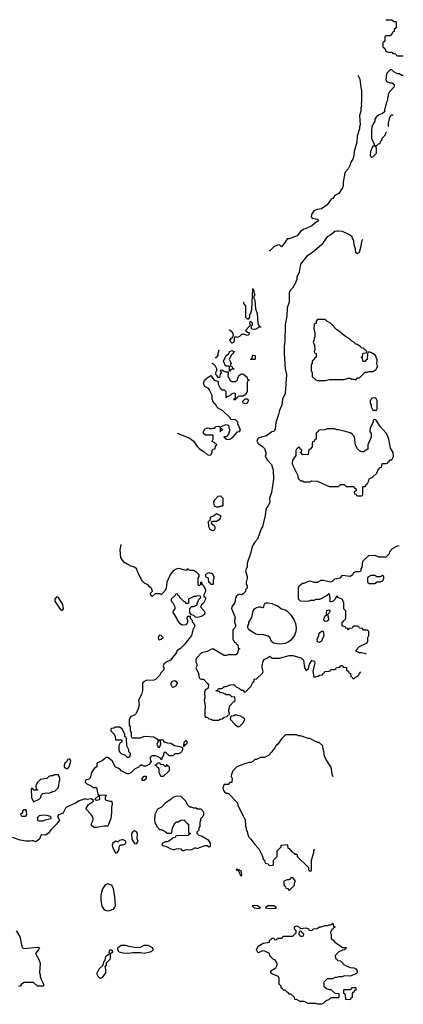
# Model space of a CAD drawing. Header units: inches. Extents: x 2668334 to 2765628, y 828034 to 955234.
# Tile 218 of 218: x 2714644 to 2718669, y 944898 to 955234. Entities that reach past the tile are written whole.
import ezdxf

# ---------------------------------------------------------------- set-up
doc = ezdxf.new("R2010")
doc.units = ezdxf.units.IN
doc.header["$MEASUREMENT"] = 0
doc.layers.add('C7914', color=7, linetype='Continuous')
doc.layers.add('C7915', color=7, linetype='Continuous')

msp = doc.modelspace()

# ---------------------------------------------------------------- linework, layer by layer
at = {"layer": 'C7914', "color": 4}
for points, elevation in [([(2717212, 950000), (2717191, 949910), (2717178, 949890), (2717138, 949782), (2717110, 949748), (2717087, 949710), (2717066, 949630), (2717031, 949530), (2717031, 949490), (2717012, 949450), (2717032, 949388), (2717032, 949370), (2717022, 949330), (2717022, 949310), (2717032, 949290), (2717032, 949268), (2717014, 949250), (2717014, 949230), (2716990, 949206), (2716970, 949198), (2716950, 949202), (2716938, 949198), (2716918, 949182), (2716910, 949166), (2716903, 949117), (2716871, 949070), (2716867, 949053), (2716901, 948970), (2716905, 948950), (2716898, 948930), (2716898, 948910), (2716912, 948870), (2716902, 948850), (2716882, 948830), (2716880, 948820), (2716882, 948730), (2716898, 948698), (2716913, 948693), (2716918, 948678), (2716933, 948673), (2716938, 948638), (2716954, 948630), (2716938, 948622), (2716934, 948590), (2716912, 948568), (2716830, 948566), (2716810, 948558), (2716790, 948558), (2716670, 948629), (2716650, 948624), (2716610, 948602), (2716551, 948589), (2716498, 948530), (2716491, 948510), (2716492, 948490), (2716502, 948470), (2716502, 948450), (2716492, 948430), (2716521, 948370), (2716526, 948326), (2716536, 948316), (2716550, 948311), (2716571, 948310), (2716611, 948270), (2716625, 948250), (2716622, 948218), (2716590, 948195), (2716582, 948170), (2716585, 948110), (2716579, 948090), (2716591, 948030), (2716585, 947970), (2716585, 947930), (2716590, 947914), (2716610, 947914), (2716630, 947894), (2716652, 947892), (2716670, 947882), (2716730, 947882), (2716748, 947892), (2716770, 947894), (2716790, 947914), (2716822, 947918), (2716827, 947933), (2716842, 947938), (2716846, 947950), (2716838, 947970), (2716838, 947990), (2716847, 948013), (2716848, 948032), (2716887, 948073), (2716902, 948078), (2716906, 948090), (2716902, 948122), (2716870, 948126), (2716850, 948146), (2716810, 948146), (2716796, 948156), (2716770, 948166), (2716750, 948166), (2716742, 948182), (2716710, 948186), (2716707, 948193), (2716722, 948198), (2716730, 948214), (2716770, 948214), (2716790, 948234), (2716810, 948234), (2716853, 948253), (2716890, 948254), (2716914, 948230), (2716950, 948214), (2716970, 948194), (2716990, 948194), (2716998, 948178), (2717010, 948174), (2717070, 948234), (2717086, 948270), (2717106, 948290), (2717106, 948310), (2717130, 948314), (2717190, 948374), (2717198, 948390), (2717189, 948430), (2717189, 948450), (2717200, 948500), (2717210, 948516), (2717238, 948530), (2717270, 948554), (2717290, 948532), (2717370, 948531), (2717470, 948559), (2717510, 948559), (2717596, 948536), (2717622, 948510), (2717631, 948430), (2717650, 948402), (2717676, 948424), (2717685, 948470), (2717710, 948506), (2717730, 948505), (2717737, 948497), (2717742, 948482), (2717721, 948390), (2717730, 948334), (2717750, 948334), (2717776, 948344), (2717790, 948354), (2717822, 948358), (2717827, 948373), (2717842, 948378), (2717847, 948393), (2717890, 948394), (2717902, 948398), (2717910, 948414), (2717950, 948414), (2717962, 948418), (2717967, 948433), (2718002, 948438), (2718010, 948454), (2718030, 948454), (2718038, 948438), (2718073, 948433), (2718074, 948410), (2718093, 948393), (2718098, 948378), (2718114, 948370), (2718118, 948338), (2718133, 948333), (2718138, 948318), (2718150, 948314), (2718167, 948333), (2718195, 948345), (2718209, 948371), (2718224, 948387)], 48), ([(2716746, 950000), (2716737, 949983), (2716710, 949966), (2716670, 949966), (2716658, 949962), (2716654, 949950), (2716684, 949924), (2716692, 949910), (2716692, 949888), (2716684, 949876), (2716670, 949869), (2716643, 949883), (2716628, 949910), (2716626, 949970), (2716642, 949978), (2716645, 950000)], 44), ([(2715705, 949724), (2715696, 949670), (2715703, 949590), (2715713, 949570), (2715730, 949548), (2715770, 949521), (2715810, 949502), (2715850, 949492), (2715870, 949474), (2715873, 949453), (2715882, 949430), (2715922, 949350), (2715950, 949322), (2715984, 949304), (2715994, 949290), (2716022, 949270), (2716032, 949250), (2716034, 949230), (2716014, 949210), (2716025, 949185), (2716038, 949182), (2716068, 949212), (2716111, 949211), (2716124, 949204), (2716135, 949205), (2716173, 949247), (2716184, 949270), (2716189, 949290), (2716190, 949334), (2716225, 949410), (2716265, 949455), (2716290, 949471), (2716310, 949476), (2716390, 949454), (2716402, 949458), (2716410, 949474), (2716418, 949458), (2716430, 949454), (2716470, 949454), (2716497, 949437), (2716522, 949410), (2716522, 949390), (2716514, 949370), (2716514, 949310), (2716518, 949298), (2716530, 949294), (2716546, 949310), (2716546, 949330), (2716553, 949333), (2716554, 949310), (2716573, 949293), (2716594, 949250), (2716594, 949230), (2716574, 949190), (2716578, 949178), (2716594, 949170), (2716592, 949150), (2716572, 949110), (2716552, 949090), (2716542, 949070), (2716578, 949030), (2716585, 949010), (2716584, 948996), (2716582, 948990), (2716550, 948969), (2716510, 948959), (2716490, 948962), (2716470, 948978), (2716446, 948986), (2716428, 949008), (2716428, 949052), (2716450, 949074), (2716470, 949074), (2716506, 949090), (2716506, 949110), (2716516, 949124), (2716520, 949140), (2716527, 949153), (2716546, 949170), (2716542, 949182), (2716510, 949186), (2716490, 949178), (2716470, 949178), (2716414, 949150), (2716414, 949110), (2716410, 949106), (2716387, 949107), (2716382, 949122), (2716367, 949127), (2716326, 949170), (2716322, 949182), (2716308, 949188), (2716302, 949202), (2716290, 949206), (2716278, 949202), (2716274, 949190), (2716234, 949150), (2716234, 949130), (2716252, 949112), (2716272, 949070), (2716272, 949050), (2716254, 949030), (2716252, 949010), (2716291, 948951), (2716296, 948930), (2716320, 948900), (2716350, 948881), (2716394, 948886), (2716408, 948910), (2716408, 948930), (2716398, 948950), (2716400, 948960), (2716410, 948974), (2716434, 948974), (2716434, 948950), (2716452, 948932), (2716453, 948913), (2716470, 948894), (2716482, 948870), (2716462, 948830), (2716445, 948770), (2716371, 948670), (2716330, 948633), (2716292, 948610), (2716291, 948590), (2716225, 948510), (2716182, 948490), (2716158, 948470), (2716151, 948450), (2716158, 948430), (2716158, 948410), (2716124, 948376), (2716110, 948349), (2716070, 948308), (2716050, 948302), (2715970, 948298), (2715940, 948280), (2715932, 948270), (2715932, 948192), (2715922, 948150), (2715892, 948090), (2715898, 948050), (2715891, 948010), (2715865, 947950), (2715850, 947935), (2715810, 947918), (2715791, 947890), (2715792, 947830), (2715802, 947810), (2715802, 947770), (2715812, 947750), (2715813, 947713), (2715818, 947698), (2715830, 947694), (2715910, 947694), (2715950, 947712), (2716009, 947711), (2716050, 947705), (2716084, 947684), (2716090, 947674), (2716150, 947674), (2716154, 947654), (2716166, 947654), (2716190, 947642), (2716230, 947638), (2716270, 947615), (2716325, 947605), (2716354, 947594), (2716352, 947570), (2716342, 947550), (2716330, 947538), (2716310, 947528), (2716273, 947527), (2716250, 947506), (2716208, 947508), (2716202, 947522), (2716187, 947527), (2716182, 947542), (2716170, 947546), (2716154, 947530), (2716154, 947510), (2716134, 947490), (2716134, 947470), (2716130, 947466), (2716122, 947482), (2716096, 947496), (2716070, 947506), (2716030, 947506), (2716014, 947490), (2716014, 947470), (2716022, 947450), (2716004, 947416), (2715970, 947398), (2715950, 947398), (2715930, 947408), (2715913, 947407), (2715892, 947388), (2715850, 947368), (2715811, 947329), (2715790, 947318), (2715770, 947318), (2715735, 947335), (2715708, 947350), (2715700, 947360), (2715676, 947376), (2715650, 947388), (2715613, 947453), (2715570, 947489), (2715550, 947488), (2715510, 947455), (2715454, 947430), (2715454, 947390), (2715426, 947374), (2715398, 947330), (2715385, 947275), (2715370, 947262), (2715334, 947250), (2715332, 947230), (2715350, 947212), (2715394, 947190), (2715410, 947174), (2715450, 947174), (2715464, 947104), (2715470, 947094), (2715490, 947092), (2715530, 947098), (2715550, 947092), (2715542, 947070), (2715542, 947050), (2715546, 947046), (2715590, 947031), (2715612, 947030), (2715613, 946993), (2715606, 946970), (2715607, 946910), (2715599, 946850), (2715570, 946769), (2715530, 946769), (2715450, 946754), (2715430, 946755), (2715402, 946770), (2715395, 946790), (2715415, 946830), (2715415, 946850), (2715409, 946870), (2715395, 946890), (2715338, 946950), (2715366, 946994), (2715418, 947030), (2715418, 947038), (2715395, 947055), (2715350, 947049), (2715330, 947054), (2715267, 947033), (2715230, 947010), (2715134, 946966), (2715124, 946956), (2715105, 946915), (2715096, 946904), (2715050, 946886), (2715042, 946870), (2715062, 946830), (2715030, 946788), (2714971, 946729), (2714946, 946694), (2714910, 946675), (2714870, 946678), (2714850, 946629), (2714810, 946604), (2714790, 946615), (2714770, 946615), (2714750, 946609), (2714710, 946609), (2714650, 946622), (2714570, 946649)], 44), ([(2718278, 948575), (2718276, 948576), (2718230, 948589), (2718210, 948588), (2718166, 948610), (2718210, 948654), (2718290, 948694), (2718298, 948710), (2718298, 948750), (2718306, 948770), (2718306, 948810), (2718290, 948826), (2718250, 948826), (2718242, 948842), (2718210, 948846), (2718202, 948862), (2718190, 948866), (2718150, 948866), (2718138, 948862), (2718133, 948847), (2718098, 948842), (2718090, 948826), (2718082, 948842), (2718067, 948847), (2718062, 948862), (2718027, 948867), (2718026, 948910), (2718042, 948918), (2718047, 948933), (2718062, 948938), (2718066, 948950), (2718066, 949030), (2718046, 949050), (2718046, 949110), (2718030, 949146), (2717986, 949170), (2717970, 949186), (2717951, 949149), (2717932, 949130), (2717910, 949122), (2717904, 949124), (2717898, 949130), (2717902, 949150), (2717898, 949190), (2717890, 949206), (2717872, 949188), (2717790, 949146), (2717750, 949146), (2717730, 949138), (2717696, 949136), (2717668, 949128), (2717590, 949129), (2717568, 949152), (2717569, 949270), (2717578, 949290), (2717610, 949318), (2717630, 949318), (2717650, 949331), (2717690, 949345), (2717730, 949331), (2717769, 949331), (2717808, 949352), (2717828, 949352), (2717910, 949332), (2717930, 949342), (2717950, 949366), (2718010, 949374), (2718030, 949402), (2718110, 949392), (2718138, 949410), (2718149, 949431), (2718170, 949442), (2718210, 949442), (2718226, 949450), (2718226, 949470), (2718236, 949484), (2718246, 949550), (2718306, 949610), (2718370, 949612), (2718410, 949594), (2718490, 949594), (2718526, 949630), (2718528, 949652), (2718556, 949684), (2718610, 949712), (2718625, 949713)], 48), ([(2717550, 947728), (2717433, 947727), (2717390, 947686), (2717352, 947630), (2717332, 947610), (2717322, 947590), (2717302, 947570), (2717291, 947549), (2717254, 947510), (2717211, 947489), (2717170, 947488), (2717130, 947468), (2717113, 947467), (2717094, 947450), (2717070, 947438), (2717050, 947438), (2717030, 947428), (2717013, 947427), (2716922, 947390), (2716882, 947350), (2716865, 947310), (2716862, 947290), (2716872, 947270), (2716870, 947226), (2716850, 947226), (2716830, 947206), (2716790, 947206), (2716774, 947170), (2716784, 947144), (2716794, 947130), (2716810, 947114), (2716833, 947113), (2716930, 947014), (2716932, 946990), (2717011, 946831), (2717012, 946770), (2717022, 946750), (2717022, 946730), (2717032, 946712), (2717033, 946693), (2717042, 946670), (2717052, 946650), (2717071, 946631), (2717110, 946574), (2717154, 946530), (2717192, 946452), (2717198, 946418), (2717214, 946410), (2717218, 946378), (2717250, 946374), (2717258, 946358), (2717270, 946354), (2717302, 946358), (2717306, 946370), (2717306, 946410), (2717346, 946450), (2717346, 946510), (2717386, 946550), (2717386, 946570), (2717450, 946574), (2717454, 946570), (2717458, 946538), (2717470, 946534), (2717500, 946500), (2717524, 946484), (2717530, 946474), (2717553, 946473), (2717554, 946450), (2717673, 946333), (2717674, 946310), (2717690, 946294), (2717702, 946298), (2717706, 946310), (2717706, 946410), (2717729, 946490), (2717730, 946514), (2717742, 946526)], 48), ([(2717932, 947286), (2717922, 947310), (2717915, 947370), (2717909, 947390), (2717855, 947470), (2717843, 947503), (2717835, 947555), (2717827, 947573), (2717826, 947610), (2717787, 947647), (2717768, 947648), (2717687, 947687), (2717670, 947688), (2717590, 947718), (2717570, 947718), (2717550, 947728)], 48), ([(2714608, 945668), (2714646, 945610), (2714665, 945505), (2714672, 945492), (2714690, 945485), (2714830, 945499), (2714852, 945490), (2714843, 945470), (2714811, 945430), (2714845, 945370), (2714858, 945330), (2714851, 945230), (2714858, 945210), (2714858, 945190), (2714871, 945151), (2714892, 945110), (2714893, 945087), (2714830, 945089), (2714788, 945128), (2714690, 945128), (2714662, 945110), (2714650, 945088), (2714630, 945084)], 44)]:
    msp.add_lwpolyline(points, dxfattribs=dict(at, elevation=elevation))
for points, elevation in [([(2716650, 949306), (2716642, 949322), (2716627, 949327), (2716626, 949370), (2716602, 949382), (2716598, 949390), (2716598, 949410), (2716603, 949417), (2716630, 949432), (2716662, 949422), (2716682, 949390), (2716682, 949370), (2716674, 949350), (2716674, 949310), (2716670, 949306)], 44), ([(2718450, 949398), (2718430, 949386), (2718390, 949386), (2718370, 949398), (2718330, 949398), (2718298, 949382), (2718294, 949370), (2718294, 949330), (2718310, 949314), (2718370, 949314), (2718382, 949318), (2718390, 949334), (2718430, 949334), (2718455, 949345), (2718466, 949370), (2718466, 949390)], 48), ([(2715030, 949175), (2715013, 949150), (2715013, 949130), (2715070, 949047), (2715090, 949031), (2715105, 949050), (2715096, 949096), (2715050, 949169)], 44), ([(2717370, 948679), (2717306, 948690), (2717285, 948705), (2717270, 948748), (2717250, 948762), (2717190, 948779), (2717150, 948778), (2717123, 948783), (2717048, 948830), (2717038, 948850), (2717038, 948870), (2717048, 948890), (2717049, 948910), (2717080, 948960), (2717094, 949030), (2717108, 949050), (2717130, 949065), (2717152, 949072), (2717170, 949072), (2717190, 949062), (2717196, 949064), (2717206, 949070), (2717208, 949092), (2717216, 949104), (2717230, 949111), (2717250, 949111), (2717290, 949105), (2717350, 949081), (2717390, 949051), (2717430, 949038), (2717447, 949027), (2717485, 948990), (2717519, 948939), (2717537, 948897), (2717546, 948850), (2717543, 948810), (2717527, 948770), (2717490, 948719), (2717461, 948699), (2717430, 948685)], 48), ([(2717850, 948915), (2717835, 948930), (2717836, 948936), (2717846, 948974), (2717868, 948990), (2717864, 949004), (2717867, 949033), (2717890, 949038), (2717902, 949030), (2717890, 949006), (2717874, 948990), (2717885, 948950), (2717885, 948930), (2717870, 948919)], 48), ([(2716110, 948774), (2716098, 948750), (2716102, 948730), (2716110, 948725), (2716130, 948732), (2716148, 948750), (2716130, 948768)], 44), ([(2717790, 948695), (2717770, 948702), (2717766, 948730), (2717783, 948770), (2717786, 948794), (2717810, 948814), (2717830, 948814), (2717835, 948770), (2717810, 948709)], 48), ([(2716250, 948224), (2716244, 948230), (2716233, 948250), (2716233, 948270), (2716250, 948291), (2716270, 948296), (2716286, 948286), (2716296, 948270), (2716281, 948239), (2716270, 948229)], 44), ([(2716910, 947938), (2716892, 947928), (2716858, 947922), (2716854, 947890), (2716900, 947840), (2716930, 947814), (2716950, 947814), (2716990, 947854), (2717006, 947890), (2716986, 947910), (2716962, 947922), (2716948, 947928), (2716929, 947929)], 48), ([(2715690, 947808), (2715650, 947808), (2715630, 947798), (2715606, 947794), (2715602, 947790), (2715602, 947770), (2715635, 947735), (2715645, 947710), (2715650, 947674), (2715710, 947674), (2715714, 947670), (2715714, 947650), (2715698, 947642), (2715685, 947615), (2715685, 947570), (2715692, 947550), (2715710, 947532), (2715752, 947512), (2715770, 947494), (2715790, 947494), (2715802, 947498), (2715806, 947530), (2715788, 947548), (2715788, 947570), (2715768, 947610), (2715766, 947690), (2715762, 947702), (2715747, 947707), (2715746, 947730), (2715718, 947790)], 44), ([(2716110, 947666), (2716098, 947662), (2716082, 947630), (2716098, 947598), (2716110, 947594), (2716126, 947630), (2716122, 947662)], 44), ([(2716370, 947606), (2716366, 947606), (2716369, 947650), (2716390, 947671), (2716402, 947650), (2716390, 947626), (2716378, 947622)], 44), ([(2715170, 947474), (2715150, 947468), (2715135, 947445), (2715118, 947430), (2715112, 947410), (2715112, 947390), (2715130, 947372), (2715150, 947372), (2715162, 947390), (2715179, 947450)], 44), ([(2716170, 947394), (2716182, 947398), (2716190, 947414), (2716198, 947398), (2716214, 947390), (2716212, 947350), (2716150, 947288), (2716126, 947290), (2716116, 947316), (2716106, 947330), (2716106, 947370), (2716102, 947382), (2716087, 947387), (2716082, 947402), (2716066, 947410), (2716082, 947418), (2716090, 947434), (2716113, 947433), (2716118, 947418), (2716150, 947414)], 44), ([(2715010, 947308), (2714990, 947298), (2714970, 947298), (2714951, 947289), (2714930, 947268), (2714861, 947259), (2714832, 947230), (2714814, 947190), (2714818, 947158), (2714832, 947152), (2714830, 947146), (2714790, 947146), (2714782, 947162), (2714770, 947166), (2714764, 947156), (2714768, 947068), (2714790, 947022), (2714848, 947052), (2714866, 947070), (2714868, 947092), (2714888, 947112), (2714930, 947118), (2714950, 947114), (2714976, 947124), (2714990, 947134), (2715010, 947132), (2715048, 947170), (2715056, 947196), (2715058, 947230), (2715066, 947250), (2715066, 947270), (2715050, 947306)], 44), ([(2715930, 947246), (2715928, 947270), (2715950, 947294), (2715970, 947294), (2715970, 947266), (2715950, 947246)], 44), ([(2715470, 947086), (2715434, 947050), (2715450, 947042), (2715470, 947045), (2715486, 947050), (2715482, 947082)], 44), ([(2716290, 947082), (2716250, 947068), (2716231, 947049), (2716172, 947010), (2716131, 946969), (2716090, 946948), (2716061, 946890), (2716058, 946830), (2716062, 946810), (2716084, 946764), (2716110, 946734), (2716130, 946732), (2716172, 946712), (2716190, 946694), (2716230, 946694), (2716242, 946698), (2716248, 946750), (2716276, 946804), (2716290, 946812), (2716310, 946814), (2716330, 946832), (2716373, 946833), (2716378, 946818), (2716390, 946814), (2716398, 946798), (2716414, 946790), (2716414, 946710), (2716418, 946698), (2716433, 946693), (2716433, 946687), (2716418, 946682), (2716414, 946670), (2716411, 946669), (2716293, 946667), (2716278, 946662), (2716274, 946650), (2716256, 946644), (2716210, 946609), (2716190, 946602), (2716170, 946602), (2716142, 946590), (2716134, 946570), (2716190, 946552), (2716231, 946531), (2716256, 946524), (2716270, 946522), (2716289, 946531), (2716310, 946532), (2716334, 946530), (2716350, 946514), (2716370, 946514), (2716390, 946522), (2716410, 946518), (2716450, 946522), (2716480, 946540), (2716490, 946542), (2716510, 946532), (2716530, 946545), (2716590, 946565), (2716610, 946565), (2716630, 946551), (2716647, 946553), (2716645, 946590), (2716630, 946617), (2716550, 946664), (2716526, 946670), (2716506, 946690), (2716506, 946710), (2716526, 946730), (2716526, 946750), (2716536, 946764), (2716538, 946810), (2716546, 946830), (2716546, 946850), (2716576, 946884), (2716576, 946916), (2716547, 946947), (2716510, 946948), (2716496, 946956), (2716470, 946958), (2716447, 946967), (2716429, 946969), (2716408, 946990), (2716388, 947030), (2716339, 947079)], 48), ([(2714710, 946938), (2714690, 946938), (2714674, 946930), (2714673, 946907), (2714654, 946890), (2714658, 946878), (2714670, 946874), (2714710, 946874), (2714718, 946890), (2714715, 946930)], 44), ([(2714897, 946883), (2714850, 946878), (2714830, 946858), (2714830, 946827), (2714850, 946823), (2714890, 946825), (2714910, 946835), (2714973, 946847), (2714975, 946855), (2714968, 946870), (2714930, 946881)], 44), ([(2715850, 946718), (2715830, 946708), (2715818, 946690), (2715822, 946630), (2715847, 946587), (2715870, 946582), (2715888, 946610), (2715876, 946636), (2715879, 946690), (2715870, 946708)], 48), ([(2715730, 946624), (2715717, 946623), (2715690, 946618), (2715677, 946603), (2715670, 946602), (2715650, 946612), (2715622, 946590), (2715613, 946570), (2715618, 946550), (2715650, 946483), (2715667, 946493), (2715679, 946510), (2715689, 946530), (2715689, 946551), (2715696, 946564), (2715708, 946572), (2715730, 946572), (2715750, 946582), (2715758, 946590), (2715758, 946610)], 48), ([(2716922, 946318), (2716914, 946310), (2716940, 946300), (2716962, 946250), (2716970, 946246), (2716975, 946250), (2716972, 946292), (2716950, 946306), (2716942, 946302), (2716946, 946310)], 48), ([(2715570, 946161), (2715550, 946155), (2715536, 946144), (2715513, 946110), (2715496, 946044), (2715495, 945990), (2715507, 945927), (2715529, 945890), (2715570, 945878), (2715590, 945881), (2715630, 945900), (2715643, 945917), (2715648, 945930), (2715641, 946030), (2715627, 946110), (2715610, 946149)], 48), ([(2717510, 946226), (2717490, 946226), (2717470, 946206), (2717450, 946206), (2717414, 946190), (2717414, 946150), (2717434, 946130), (2717438, 946118), (2717453, 946113), (2717470, 946094), (2717526, 946150), (2717526, 946170), (2717536, 946184), (2717536, 946196)], 48), ([(2717110, 945935), (2717085, 945930), (2717105, 945910), (2717150, 945905), (2717169, 945910), (2717138, 945930)], 48), ([(2717310, 945933), (2717248, 945932), (2717222, 945910), (2717270, 945902), (2717330, 945908), (2717338, 945910)], 48), ([(2718030, 945494), (2718070, 945494), (2718074, 945490), (2718058, 945482), (2718054, 945470), (2718030, 945468), (2717994, 945450), (2717954, 945410), (2717958, 945378), (2717972, 945372), (2717978, 945358), (2718010, 945354), (2718034, 945330), (2718038, 945318), (2718064, 945304), (2718110, 945285), (2718150, 945281), (2718171, 945271), (2718185, 945250), (2718184, 945236), (2718177, 945223), (2718165, 945215), (2718110, 945195), (2718050, 945198), (2718027, 945187), (2717990, 945186), (2717970, 945178), (2717950, 945178), (2717927, 945167), (2717870, 945166), (2717834, 945130), (2717834, 945090), (2717864, 945064), (2717890, 945054), (2717910, 945054), (2717950, 945014), (2717993, 945013), (2717994, 944970), (2717990, 944966), (2717910, 944966), (2717892, 944948), (2717854, 944930), (2717830, 944908), (2717810, 944898), (2717770, 944898), (2717750, 944908), (2717670, 944906), (2717630, 944928), (2717588, 944928), (2717547, 944947), (2717530, 944948), (2717526, 944970), (2717490, 945006), (2717470, 945006), (2717462, 945022), (2717450, 945026), (2717430, 945046), (2717410, 945046), (2717402, 945062), (2717386, 945070), (2717386, 945090), (2717368, 945108), (2717368, 945170), (2717358, 945190), (2717295, 945215), (2717278, 945230), (2717278, 945250), (2717330, 945282), (2717346, 945310), (2717346, 945330), (2717330, 945346), (2717326, 945366), (2717306, 945370), (2717270, 945406), (2717266, 945430), (2717216, 945456), (2717190, 945461), (2717150, 945438), (2717142, 945442), (2717129, 945470), (2717148, 945510), (2717200, 945540), (2717266, 945550), (2717266, 945570), (2717282, 945578), (2717290, 945594), (2717310, 945594), (2717318, 945578), (2717330, 945574), (2717342, 945578), (2717350, 945594), (2717390, 945594), (2717402, 945598), (2717410, 945614), (2717510, 945614), (2717546, 945650), (2717546, 945670), (2717526, 945690), (2717526, 945710), (2717550, 945722), (2717574, 945710), (2717590, 945694), (2717650, 945702), (2717674, 945690), (2717678, 945678), (2717710, 945674), (2717728, 945692), (2717767, 945693), (2717790, 945711), (2717808, 945712), (2717850, 945725), (2717875, 945725), (2717893, 945733), (2717907, 945733), (2717922, 945738), (2717926, 945750), (2717931, 945751), (2717938, 945718), (2717950, 945714), (2717952, 945708), (2717938, 945702), (2717934, 945690), (2717920, 945680), (2717904, 945656), (2717904, 945644), (2717914, 945630), (2717914, 945590), (2717918, 945578), (2717930, 945574), (2717952, 945552), (2718014, 945510)], 44), ([(2717590, 945666), (2717578, 945662), (2717574, 945630), (2717590, 945614), (2717610, 945614), (2717622, 945618), (2717626, 945630), (2717622, 945642), (2717607, 945647), (2717602, 945662)], 44), ([(2715490, 945169), (2715469, 945190), (2715458, 945210), (2715458, 945230), (2715478, 945270), (2715515, 945305), (2715530, 945351), (2715540, 945360), (2715543, 945390), (2715550, 945405), (2715586, 945430), (2715583, 945443), (2715589, 945471), (2715610, 945471), (2715618, 945450), (2715610, 945438), (2715592, 945428), (2715595, 945385), (2715591, 945370), (2715552, 945330), (2715551, 945310), (2715538, 945290), (2715545, 945265), (2715546, 945230), (2715510, 945178)], 44), ([(2715950, 945433), (2715910, 945439), (2715830, 945439), (2715790, 945433), (2715730, 945434), (2715687, 945447), (2715674, 945470), (2715674, 945490), (2715681, 945499), (2715710, 945518), (2715750, 945518), (2715790, 945507), (2715870, 945495), (2715910, 945499), (2715950, 945518), (2715990, 945518), (2716034, 945494), (2716045, 945470), (2716025, 945450), (2716010, 945444)], 44), ([(2718110, 944946), (2718067, 944947), (2718062, 945002), (2718046, 945010), (2718046, 945050), (2718050, 945054), (2718110, 945054), (2718122, 945058), (2718130, 945074), (2718170, 945074), (2718170, 945046), (2718158, 945042), (2718150, 945026), (2718138, 945022), (2718134, 945010), (2718134, 944970), (2718118, 944962)], 44)]:
    msp.add_lwpolyline(points, close=True, dxfattribs=dict(at, elevation=elevation))
at = {"layer": 'C7915', "color": 4}
for points, elevation in [([(2718486, 955234), (2718550, 955234), (2718570, 955214), (2718590, 955214), (2718594, 955210), (2718594, 955150), (2718574, 955130), (2718574, 955110), (2718558, 955102), (2718554, 955090), (2718530, 955066), (2718490, 955066), (2718478, 955062), (2718474, 955050), (2718474, 955010), (2718454, 954990), (2718454, 954950), (2718474, 954930), (2718485, 954905), (2718510, 954894), (2718550, 954894), (2718558, 954878), (2718590, 954874), (2718598, 954858), (2718610, 954854), (2718669, 954853)], 48), ([(2718193, 954652), (2718212, 954610), (2718222, 954522), (2718231, 954490), (2718231, 954370), (2718226, 954350), (2718231, 954330), (2718225, 954310), (2718225, 954270), (2718211, 954229), (2718217, 954130), (2718211, 954110), (2718211, 954090), (2718186, 954010), (2718181, 953950), (2718155, 953850), (2718150, 953806), (2718138, 953770), (2718120, 953740), (2718111, 953709), (2718091, 953670), (2718062, 953638), (2718055, 953625), (2718037, 953530), (2718037, 953490), (2718031, 953469), (2717992, 953410), (2717952, 953388), (2717930, 953358), (2717911, 953349), (2717870, 953289), (2717810, 953248), (2717770, 953242), (2717730, 953228), (2717705, 953190), (2717704, 953164), (2717714, 953150), (2717770, 953141), (2717781, 953130), (2717770, 953115), (2717750, 953104), (2717710, 953070), (2717650, 953041), (2717625, 953035), (2717592, 953010), (2717555, 952965), (2717470, 952935), (2717450, 952934), (2717430, 952899), (2717390, 952849), (2717370, 952869), (2717350, 952868), (2717312, 952848), (2717270, 952808), (2717261, 952807)], 44), ([(2718668, 954648), (2718650, 954648), (2718630, 954666), (2718610, 954666), (2718570, 954688), (2718550, 954708), (2718530, 954708), (2718492, 954670), (2718491, 954630), (2718485, 954605), (2718492, 954590), (2718502, 954582), (2718530, 954572), (2718552, 954572), (2718572, 954552), (2718574, 954530), (2718525, 954475), (2718512, 954450), (2718511, 954430), (2718502, 954410), (2718502, 954390), (2718492, 954368), (2718491, 954349), (2718473, 954287), (2718472, 954268), (2718452, 954248), (2718408, 954232), (2718385, 954210), (2718372, 954190), (2718372, 954170), (2718350, 954135), (2718340, 954110), (2718335, 954070), (2718336, 953990), (2718341, 953970), (2718362, 953930), (2718362, 953922), (2718370, 953914), (2718390, 953914), (2718408, 953932), (2718426, 953934), (2718430, 953954), (2718448, 953972), (2718449, 953990), (2718479, 954021), (2718490, 954052), (2718493, 954055)], 48), ([(2718515, 954112), (2718515, 954145), (2718528, 954212), (2718550, 954234), (2718563, 954234)], 48), ([(2718242, 952925), (2718230, 952906), (2718225, 952855), (2718205, 952790), (2718190, 952775), (2718170, 952788), (2718167, 952830), (2718155, 952870), (2718149, 952909), (2718130, 952958), (2718098, 952978), (2718030, 953009), (2717990, 953015), (2717970, 953015), (2717950, 953009), (2717910, 952975), (2717870, 952954), (2717811, 952870), (2717718, 952790), (2717658, 952750), (2717591, 952669), (2717575, 952585), (2717552, 952530), (2717551, 952510), (2717538, 952470), (2717505, 952415), (2717485, 952395), (2717472, 952370), (2717472, 952270), (2717451, 952210), (2717446, 952126), (2717428, 952032), (2717425, 951855), (2717418, 951810), (2717419, 951730), (2717431, 951570), (2717445, 951510), (2717431, 951310), (2717401, 951250), (2717396, 951190), (2717371, 951130), (2717361, 951090), (2717330, 951006), (2717324, 950936), (2717312, 950910), (2717290, 950908), (2717234, 950866), (2717155, 950845), (2717138, 950830), (2717131, 950810), (2717146, 950786), (2717193, 950753), (2717211, 950731), (2717225, 950690), (2717225, 950670), (2717218, 950650), (2717245, 950610), (2717286, 950566), (2717304, 950504), (2717306, 950410), (2717287, 950270), (2717266, 950210), (2717267, 950170), (2717250, 950130), (2717235, 950110), (2717226, 950090), (2717215, 950010), (2717212, 950000)], 48), ([(2716991, 952272), (2716992, 952270), (2716993, 952253), (2717012, 952230), (2717014, 952110), (2717030, 952094), (2717050, 952094), (2717058, 952110), (2717060, 952140), (2717070, 952154), (2717079, 952190), (2717090, 952412), (2717102, 952390), (2717102, 952370), (2717111, 952350), (2717102, 952330), (2717102, 952310), (2717111, 952291), (2717120, 952200), (2717135, 952150), (2717142, 952050), (2717158, 952018), (2717174, 952010), (2717170, 952006), (2717150, 952008), (2717132, 951990), (2717110, 951983), (2717084, 951984), (2717078, 951990), (2717075, 952010), (2717078, 952022), (2717086, 952030), (2717086, 952050), (2717070, 952066), (2717058, 952062), (2717054, 952050), (2717062, 952030), (2717060, 952020), (2717014, 951970), (2717033, 951953), (2717051, 951951), (2717050, 951926), (2717030, 951918), (2717008, 951928), (2716972, 951928), (2716952, 951910), (2716930, 951898), (2716910, 951906), (2716898, 951902), (2716892, 951848), (2716870, 951838), (2716858, 951850), (2716849, 951871), (2716870, 951894), (2716882, 951898), (2716886, 951930), (2716875, 951955), (2716853, 951973), (2716841, 951975)], 44), ([(2716696, 951688), (2716710, 951688), (2716725, 951710), (2716726, 951734), (2716738, 951770), (2716738, 951770)], 44), ([(2716296, 950895), (2716430, 950842), (2716469, 950809), (2716509, 950750), (2716530, 950729), (2716579, 950699), (2716610, 950669), (2716630, 950662), (2716650, 950666), (2716662, 950690), (2716664, 950716), (2716673, 950727), (2716694, 950730), (2716698, 950762), (2716713, 950767), (2716714, 950774), (2716698, 950778), (2716693, 950793), (2716665, 950805), (2716662, 950810), (2716674, 950830), (2716674, 950870), (2716670, 950874), (2716593, 950873), (2716574, 950890), (2716572, 950910), (2716585, 950935), (2716610, 950948), (2716627, 950947), (2716650, 950938), (2716670, 950946), (2716690, 950946), (2716698, 950962), (2716730, 950966), (2716742, 950962), (2716746, 950950), (2716746, 950910), (2716750, 950906), (2716758, 950922), (2716774, 950930), (2716758, 950938), (2716754, 950950), (2716758, 950962), (2716810, 950986), (2716830, 950978), (2716838, 950970), (2716838, 950950), (2716848, 950930), (2716836, 950884), (2716810, 950854), (2716790, 950854), (2716786, 950850), (2716802, 950842), (2716806, 950830), (2716812, 950828), (2716850, 950829), (2716882, 950850), (2716930, 950906), (2716952, 950910), (2716962, 950930), (2716932, 950990), (2716932, 951010), (2716910, 951032), (2716858, 951038), (2716854, 951054), (2716771, 951131), (2716730, 951152), (2716712, 951170), (2716702, 951190), (2716682, 951210), (2716670, 951234), (2716665, 951250), (2716662, 951290), (2716632, 951352), (2716624, 951364), (2716585, 951385), (2716572, 951410), (2716582, 951450), (2716610, 951475), (2716650, 951498), (2716670, 951466), (2716686, 951450), (2716718, 951438), (2716726, 951430), (2716728, 951408), (2716747, 951367), (2716767, 951347), (2716790, 951348), (2716808, 951330), (2716806, 951270), (2716810, 951266), (2716822, 951278), (2716852, 951288), (2716874, 951310), (2716890, 951318), (2716906, 951310), (2716906, 951270), (2716902, 951258), (2716886, 951250), (2716890, 951246), (2716907, 951247), (2716914, 951254), (2716914, 951266), (2716932, 951268), (2716938, 951282), (2716950, 951286), (2716990, 951286), (2717018, 951302), (2717034, 951330), (2717033, 951427), (2717038, 951442), (2717054, 951450), (2717038, 951458), (2717033, 951473), (2716994, 951510), (2716970, 951512), (2716943, 951497), (2716928, 951472), (2716926, 951450), (2716910, 951434), (2716873, 951433), (2716858, 951438), (2716832, 951490), (2716834, 951534), (2716810, 951534), (2716784, 951544), (2716770, 951554), (2716747, 951553), (2716747, 951547), (2716758, 951538), (2716758, 951530), (2716748, 951512), (2716742, 951478), (2716730, 951474), (2716717, 951497), (2716702, 951510), (2716702, 951530), (2716714, 951550), (2716714, 951570), (2716697, 951597), (2716677, 951617), (2716664, 951624)], 44), ([(2716645, 950000), (2716647, 950013), (2716686, 950030), (2716710, 950052), (2716751, 950031), (2716751, 950009), (2716746, 950000)], 44)]:
    msp.add_lwpolyline(points, dxfattribs=dict(at, elevation=elevation))
for points, elevation in [([(2718370, 953906), (2718350, 953906), (2718325, 953850), (2718322, 953810), (2718330, 953794), (2718350, 953794), (2718387, 953833), (2718387, 953887), (2718382, 953902)], 48), ([(2717850, 952086), (2717770, 952086), (2717754, 952070), (2717754, 952050), (2717738, 952042), (2717734, 952030), (2717732, 951990), (2717742, 951950), (2717742, 951910), (2717733, 951887), (2717732, 951868), (2717722, 951850), (2717737, 951817), (2717742, 951770), (2717734, 951750), (2717738, 951738), (2717754, 951730), (2717754, 951690), (2717738, 951682), (2717733, 951667), (2717714, 951650), (2717714, 951630), (2717702, 951610), (2717702, 951550), (2717713, 951527), (2717714, 951490), (2717750, 951452), (2717770, 951445), (2717850, 951446), (2717890, 951456), (2718050, 951458), (2718090, 951471), (2718111, 951471), (2718130, 951462), (2718150, 951462), (2718170, 951454), (2718190, 951474), (2718210, 951474), (2718270, 951534), (2718290, 951534), (2718310, 951542), (2718350, 951542), (2718380, 951560), (2718398, 951590), (2718396, 951616), (2718388, 951630), (2718396, 951644), (2718396, 951664), (2718378, 951710), (2718350, 951729), (2718310, 951746), (2718298, 951742), (2718293, 951727), (2718290, 951666), (2718278, 951662), (2718270, 951646), (2718250, 951646), (2718246, 951650), (2718242, 951682), (2718226, 951690), (2718242, 951698), (2718248, 951732), (2718282, 951738), (2718286, 951750), (2718250, 951786), (2718228, 951788), (2718222, 951802), (2718210, 951806), (2718190, 951826), (2718170, 951828), (2718150, 951848), (2718130, 951858), (2718110, 951878), (2718050, 951918), (2717990, 951968), (2717970, 951978), (2717906, 952050), (2717866, 952070)], 52), ([(2716850, 951546), (2716846, 951546), (2716846, 951590), (2716838, 951598), (2716810, 951598), (2716802, 951602), (2716782, 951650), (2716809, 951710), (2716835, 951725), (2716849, 951751), (2716870, 951762), (2716894, 951750), (2716882, 951730), (2716865, 951715), (2716842, 951670), (2716862, 951630), (2716854, 951610), (2716858, 951598), (2716870, 951594), (2716878, 951578), (2716892, 951570), (2716890, 951566), (2716858, 951562)], 44), ([(2717070, 951666), (2717066, 951670), (2717082, 951678), (2717086, 951710), (2717090, 951714), (2717114, 951710), (2717114, 951670), (2717110, 951666)], 44), ([(2717010, 951202), (2716988, 951210), (2716986, 951230), (2717010, 951254), (2717030, 951254), (2717040, 951240), (2717042, 951230), (2717030, 951209)], 44), ([(2718366, 951266), (2718338, 951262), (2718334, 951250), (2718322, 951238), (2718322, 951210), (2718332, 951190), (2718332, 951170), (2718350, 951134), (2718390, 951134), (2718395, 951150), (2718396, 951236), (2718382, 951262)], 52), ([(2718370, 951038), (2718354, 951030), (2718354, 951010), (2718322, 950950), (2718318, 950910), (2718331, 950890), (2718332, 950852), (2718298, 950770), (2718296, 950724), (2718250, 950698), (2718230, 950698), (2718210, 950708), (2718188, 950730), (2718169, 950769), (2718156, 950856), (2718128, 950888), (2718110, 950898), (2718050, 950915), (2717990, 950928), (2717970, 950928), (2717950, 950938), (2717870, 950938), (2717847, 950927), (2717790, 950926), (2717778, 950922), (2717773, 950907), (2717758, 950902), (2717754, 950890), (2717754, 950830), (2717738, 950822), (2717733, 950807), (2717718, 950802), (2717714, 950790), (2717714, 950750), (2717693, 950727), (2717678, 950722), (2717670, 950668), (2717610, 950666), (2717602, 950682), (2717586, 950690), (2717602, 950698), (2717606, 950710), (2717602, 950722), (2717587, 950727), (2717582, 950742), (2717570, 950746), (2717550, 950726), (2717542, 950710), (2717540, 950660), (2717525, 950635), (2717505, 950610), (2717504, 950576), (2717510, 950554), (2717562, 950450), (2717562, 950430), (2717570, 950414), (2717590, 950394), (2717612, 950392), (2717630, 950382), (2717690, 950382), (2717710, 950392), (2717770, 950391), (2717890, 950334), (2717990, 950334), (2718010, 950354), (2718050, 950354), (2718070, 950334), (2718150, 950334), (2718158, 950318), (2718174, 950310), (2718173, 950287), (2718158, 950282), (2718154, 950270), (2718158, 950258), (2718173, 950253), (2718178, 950238), (2718190, 950234), (2718230, 950234), (2718242, 950238), (2718246, 950250), (2718246, 950330), (2718250, 950334), (2718270, 950334), (2718283, 950357), (2718295, 950365), (2718307, 950393), (2718310, 950414), (2718346, 950430), (2718390, 950474), (2718406, 950510), (2718427, 950533), (2718442, 950538), (2718446, 950570), (2718450, 950574), (2718490, 950574), (2718502, 950578), (2718506, 950590), (2718522, 950598), (2718530, 950614), (2718550, 950614), (2718568, 950650), (2718562, 950690), (2718535, 950735), (2718517, 950830), (2718502, 950870), (2718490, 950893), (2718425, 950965), (2718386, 951030)], 52), ([(2716710, 950118), (2716688, 950128), (2716682, 950170), (2716688, 950190), (2716728, 950232), (2716750, 950234), (2716774, 950210), (2716774, 950130), (2716770, 950128), (2716753, 950127), (2716730, 950118)], 44)]:
    msp.add_lwpolyline(points, close=True, dxfattribs=dict(at, elevation=elevation))

doc.saveas('drawing.dxf')
